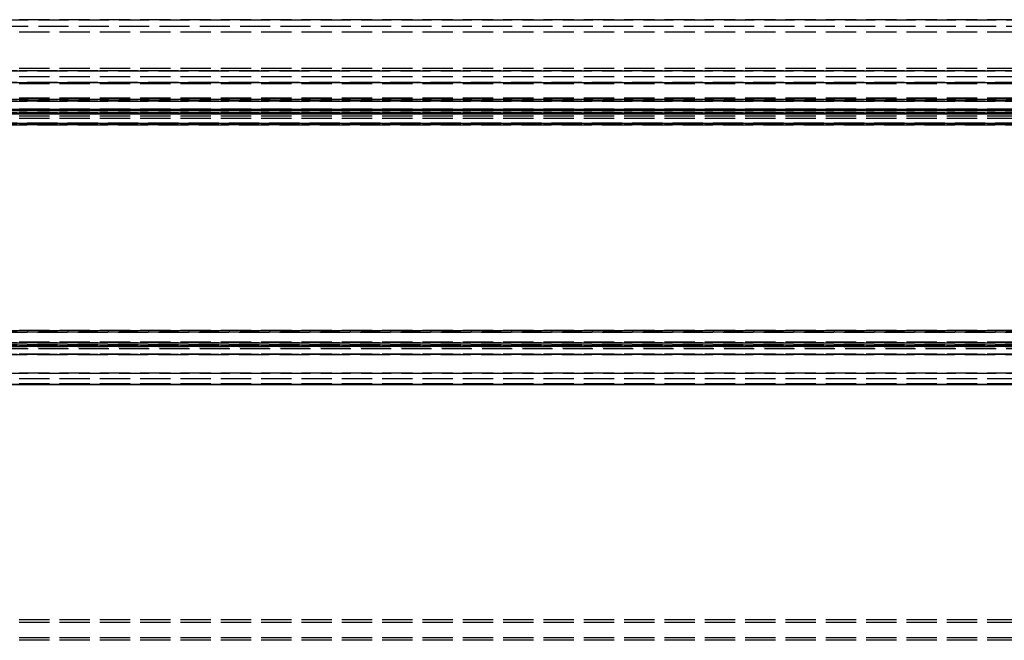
# Model space of a CAD drawing. Header units: millimetres. Extents: x -205 to 205, y 0 to 637.
# Tile 65 of 82: x -153 to -105, y 375 to 406. Entities that reach past the tile are written whole.
import ezdxf

# ---------------------------------------------------------------- set-up
doc = ezdxf.new("R2010")
doc.units = ezdxf.units.MM
doc.header["$LTSCALE"] = 10
doc.linetypes.add('ALLCAD_Strich', pattern=[0.2, 0.15, -0.05])
doc.layers.add('BESCH_KONT_sich_schn_grun_2d', color=10, linetype='Continuous')

msp = doc.modelspace()

# ---------------------------------------------------------------- linework, layer by layer
at = {"layer": 'BESCH_KONT_sich_schn_grun_2d', "linetype": 'ALLCAD_Strich'}
for p, q in [((-172.45, 405.766), (-63.9, 405.766)), ((-63.9, 405.76), (-172.45, 405.76)), ((-172.45, 405.438), (-63.9, 405.438)), ((-63.9, 405.153), (-172.45, 405.153)), ((-63.9, 403.351), (-172.45, 403.351)), ((-172.5, 403.227), (172.5, 403.227)), ((172.5, 403.227), (-172.5, 403.227)), ((-63.9, 403.23), (-172.45, 403.23)), ((-63.9, 403.23), (-172.45, 403.23)), ((-63.9, 402.941), (-172.45, 402.941)), ((172.5, 402.651), (-172.5, 402.651)), ((-172.5, 402.651), (172.5, 402.651)), ((-63.9, 402.578), (-172.45, 402.578)), ((-63.9, 401.88), (-172.45, 401.88)), ((172.5, 401.73), (-172.5, 401.73)), ((172.5, 401.73), (-172.5, 401.73)), ((-172.5, 401.729), (172.5, 401.729)), ((172.5, 401.729), (-172.5, 401.729)), ((-63.9, 401.849), (-172.45, 401.849)), ((-172.45, 401.83), (-63.9, 401.83)), ((-63.9, 401.755), (-172.45, 401.755)), ((-63.9, 401.75), (-172.45, 401.75)), ((172.5, 401.256), (-172.5, 401.256)), ((-172.5, 401.256), (172.5, 401.256)), ((172.5, 401.153), (-172.5, 401.153)), ((-172.5, 401.153), (172.5, 401.153)), ((-63.9, 401.334), (-172.45, 401.334)), ((-63.9, 401.334), (-172.45, 401.334)), ((-172.45, 401.334), (-63.9, 401.334)), ((-63.9, 401.166), (-172.45, 401.166)), ((-172.45, 401.1), (-63.9, 401.1)), ((-63.9, 401.083), (-172.45, 401.083)), ((-63.9, 400.983), (-172.45, 400.983)), ((172.5, 400.628), (-172.5, 400.628)), ((-172.5, 400.628), (172.5, 400.628)), ((-172.5, 400.549), (172.5, 400.549)), ((172.5, 400.549), (-172.5, 400.549)), ((-63.9, 400.867), (-172.45, 400.867)), ((-63.9, 400.597), (-172.45, 400.597)), ((172.5, 390.271), (-172.5, 390.271)), ((-172.5, 390.271), (172.5, 390.271)), ((-63.9, 390.35), (-172.45, 390.35)), ((-63.9, 390.35), (-172.45, 390.35)), ((-172.45, 390.35), (-63.9, 390.35)), ((172.5, 389.746), (-172.5, 389.746)), ((-172.5, 389.746), (172.5, 389.746)), ((-63.9, 389.772), (-172.45, 389.772)), ((172.5, 389.643), (-172.5, 389.643)), ((-172.5, 389.643), (172.5, 389.643)), ((-172.5, 389.564), (172.5, 389.564)), ((172.5, 389.564), (-172.5, 389.564)), ((-172.5, 389.17), (172.5, 389.17)), ((172.5, 389.17), (-172.5, 389.17)), ((172.5, 389.169), (-172.5, 389.169)), ((172.5, 389.169), (-172.5, 389.169)), ((-63.9, 389.609), (-172.45, 389.609)), ((-172.45, 389.458), (-63.9, 389.458)), ((-63.9, 389.179), (-172.45, 389.179)), ((-63.9, 388.248), (-172.45, 388.248)), ((-172.45, 388.248), (-63.9, 388.248)), ((-63.9, 388.248), (-172.45, 388.248)), ((-63.9, 387.96), (-172.45, 387.96)), ((-63.9, 387.704), (-172.45, 387.704)), ((-172.45, 387.702), (-63.9, 387.702)), ((-63.9, 387.672), (-172.45, 387.672)), ((-172.45, 387.672), (-63.9, 387.672)), ((-63.9, 387.669), (-172.45, 387.669)), ((-63.9, 387.669), (-172.45, 387.669)), ((-63.9, 376.016), (-172.45, 376.016)), ((-63.9, 375.885), (-172.45, 375.885)), ((-63.9, 375.111), (-172.45, 375.111)), ((-63.9, 374.995), (-172.45, 374.995))]:
    msp.add_line(p, q, dxfattribs=at)

doc.saveas('drawing.dxf')
